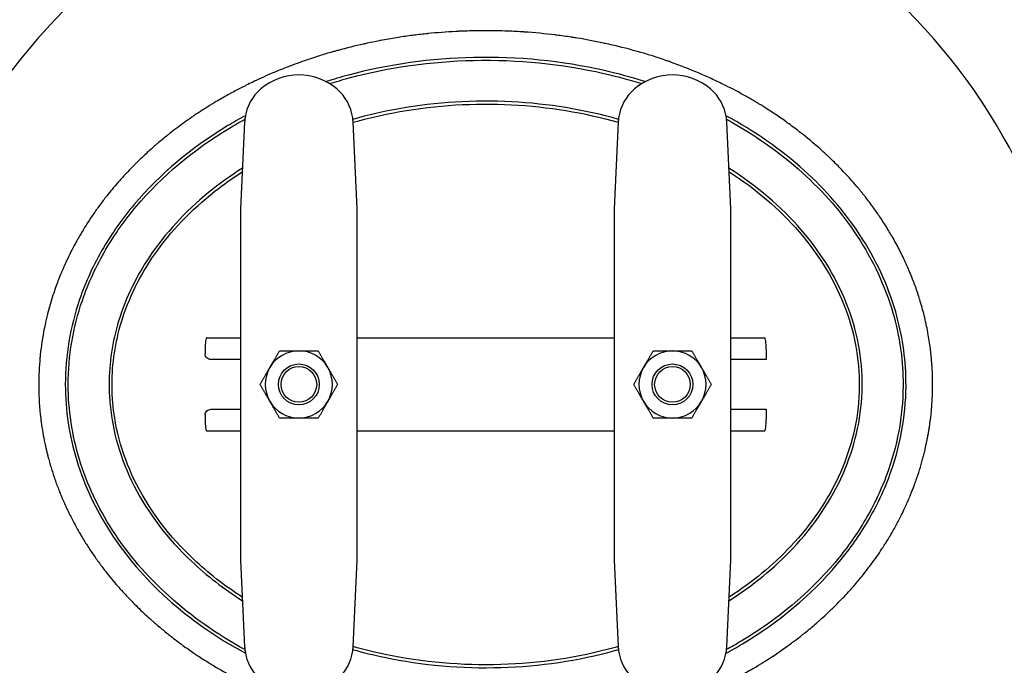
# Model space of a CAD drawing. Header units: inches. Extents: x 5 to 1128, y -85 to 748.
# Tile 5 of 256: x 140 to 161, y 168 to 182. Entities that reach past the tile are written whole.
import ezdxf

# ---------------------------------------------------------------- set-up
doc = ezdxf.new("R2010")
doc.units = ezdxf.units.IN
doc.header["$LTSCALE"] = 32
doc.header["$MEASUREMENT"] = 0
doc.layers.add('Dimension (ANSI)', color=7, linetype='Continuous', lineweight=25)
doc.layers.add('Visible (ANSI)', color=7, linetype='Continuous', lineweight=30)
doc.styles.add('Note Text (ANSI)', font='tahoma.ttf')
doc.dimstyles.new('SB Fraction-16 (ANSI)', dxfattribs={"dimscale": 32, "dimtxt": 0.125, "dimasz": 0.098425, "dimexe": 0.125, "dimexo": 0.0625, "dimgap": 0.031496, "dimtad": 0, "dimtih": 1, "dimtoh": 1, "dimdec": 4, "dimrnd": 1e-08, "dimzin": 0, "dimdsep": 46, "dimlunit": 5, "dimtxsty": 'Note Text (ANSI)', "dimcen": 0.09, "dimdle": 0.393701, "dimclrd": 256, "dimclre": 256, "dimclrt": 256, "dimadec": 0, "dimazin": 3, "dimtfac": 0.96, "dimtofl": 0, "dimtmove": 0, "dimatfit": 3, "dimfxl": 1, "dimfrac": 2, "dimtolj": 1, "dimtzin": 12, "dimlwd": -1, "dimlwe": -1, "dimarcsym": 0})

# ---------------------------------------------------------------- blocks, each defined once
blk = doc.blocks.new('*D16')
at = {"layer": 'Defpoints', "color": 0, "transparency": 16777216}
for p in [(170.807, 474.984), (79.917, 156.272), (130.87, 156.272)]:
    blk.add_point(p, dxfattribs=at)
at = {"layer": 'Dimension (ANSI)', "transparency": 16777216}
for p, q in [((168.807, 474.984), (75.917, 474.984)), ((79.917, 471.834), (79.917, 330.661)), ((79.917, 159.422), (79.917, 323.595)), ((128.87, 156.272), (75.917, 156.272))]:
    blk.add_line(p, q, dxfattribs=at)
for points in [[(79.392, 471.834), (80.442, 471.834), (79.917, 474.984)], [(79.392, 159.422), (80.442, 159.422), (79.917, 156.272)]]:
    blk.add_solid(points, dxfattribs=at)
at = {"layer": 'Dimension (ANSI)', "transparency": 16777216, "insert": (67.714, 329.653), "char_height": 4, "attachment_point": 1, "style": 'Note Text (ANSI)'}
blk.add_mtext('\\A1;318 11/16', dxfattribs=at)

msp = doc.modelspace()

# ---------------------------------------------------------------- linework, layer by layer
at = {"layer": 'Visible (ANSI)'}
for p, q in [((145.20831, 179.65884), (145.11976, 177.80758)), ((147.61976, 177.80758), (147.53122, 179.65884)), ((153.20831, 179.65884), (153.11976, 177.80758)), ((155.61976, 177.80758), (155.53122, 179.65884)), ((145.11976, 177.80758), (145.11976, 175.84721)), ((147.61976, 175.84721), (147.61976, 177.80758)), ((153.11976, 177.80758), (153.11976, 175.84721)), ((155.61976, 175.84721), (155.61976, 177.80758)), ((145.11976, 175.84721), (145.11976, 172.24513)), ((147.61976, 172.24513), (147.61976, 175.84721)), ((153.11976, 175.84721), (153.11976, 172.24513)), ((155.61976, 172.24513), (155.61976, 175.84721)), ((144.39615, 175.04617), (145.11976, 175.04617)), ((147.61976, 175.04617), (153.11976, 175.04617)), ((155.61976, 175.04617), (156.34337, 175.04617)), ((144.36421, 174.79617), (144.36421, 174.70242)), ((156.37532, 174.79617), (156.37532, 174.57742)), ((145.11976, 174.57742), (144.4882, 174.57742)), ((156.37532, 174.57742), (155.61976, 174.57742)), ((144.4882, 173.51492), (145.11976, 173.51492)), ((155.61976, 173.51492), (156.37532, 173.51492)), ((156.37532, 173.51492), (156.37532, 173.29617)), ((144.36421, 173.38992), (144.36421, 173.29617)), ((145.11976, 173.04617), (144.39615, 173.04617)), ((153.11976, 173.04617), (147.61976, 173.04617)), ((156.34337, 173.04617), (155.61976, 173.04617)), ((145.11976, 172.24513), (145.11976, 170.28475)), ((147.61976, 170.28475), (147.61976, 172.24513)), ((153.11976, 172.24513), (153.11976, 170.28475)), ((155.61976, 170.28475), (155.61976, 172.24513)), ((145.11976, 170.28475), (145.20831, 168.4335)), ((147.53122, 168.4335), (147.61976, 170.28475)), ((153.11976, 170.28475), (153.20831, 168.4335)), ((155.53122, 168.4335), (155.61976, 170.28475))]:
    msp.add_line(p, q, dxfattribs=at)
for centre, radius in [((146.36976, 174.04617), 0.43764), ((146.36976, 174.04617), 0.4375), ((146.36976, 174.04617), 0.38194), ((154.36976, 174.04617), 0.43764), ((154.36976, 174.04617), 0.4375), ((154.36976, 174.04617), 0.38194)]:
    msp.add_circle(centre, radius, dxfattribs=at)
for centre, radius, start, end in [((150.36976, 173.04617), 14.5, 101.940544, 198.821487), ((150.36976, 173.04617), 14.5, 341.178513, 78.059456), ((150.36976, 173.04617), 12.75, 103.608961, 76.391039), ((146.36976, 179.42117), 1.25, 49.428759, 130.571241), ((154.36976, 179.42117), 1.25, 49.428759, 130.571241), ((146.20716, 179.61107), 1, 130.571241, 172.034452), ((146.53236, 179.61107), 1, 7.965548, 49.428759), ((154.20716, 179.61107), 1, 130.571241, 172.034452), ((154.53236, 179.61107), 1, 7.965548, 49.428759), ((146.36976, 174.04617), 0.719, 90.036232, 150.036232), ((146.36976, 174.04617), 0.719, 30.036232, 90.036232), ((154.36976, 174.04617), 0.719, 90, 150), ((154.36976, 174.04617), 0.719, 30, 90), ((146.36976, 174.04617), 0.719, 150.036232, 210.036232), ((146.36976, 174.04617), 0.719, 330.036232, 30.036232), ((154.36976, 174.04617), 0.719, 150, 210), ((154.36976, 174.04617), 0.719, 330, 30), ((146.36976, 174.04617), 0.719, 210.036232, 270.036232), ((146.36976, 174.04617), 0.719, 270.036232, 330.036232), ((154.36976, 174.04617), 0.719, 210, 270), ((154.36976, 174.04617), 0.719, 270, 330), ((150.36976, 173.04617), 13.375, 200.472453, 339.527547), ((150.36976, 173.04617), 12.875, 201.305447, 338.694553), ((146.20716, 168.48127), 1, 187.965548, 229.428759), ((146.53236, 168.48127), 1, 310.571241, 352.034452), ((154.20716, 168.48127), 1, 187.965548, 229.428759), ((154.53236, 168.48127), 1, 310.571241, 352.034452)]:
    msp.add_arc(centre, radius, start, end, dxfattribs=at)
for centre, major_axis, start_param, end_param in [((144.39615, 174.79617), (0, 0.25), 0, 1.57079633), ((156.34337, 174.79617), (0, 0.25), 4.71238898, 6.28318531), ((144.39615, 173.29617), (0, -0.25), 4.71238898, 6.28318531), ((156.34337, 173.29617), (0, -0.25), 0, 1.57079633)]:
    msp.add_ellipse(centre, major_axis=major_axis, ratio=0.12777778, start_param=start_param, end_param=end_param, dxfattribs=at)
for points, knots in [([(150.36976, 181.61579), (150.36945, 181.61579), (150.36914, 181.61579), (150.36883, 181.61579), (150.29769, 181.61578), (150.22644, 181.61516), (150.1552, 181.61391), (150.15438, 181.61389), (150.15356, 181.61388), (150.15274, 181.61387), (150.03957, 181.61186), (149.9264, 181.60828), (149.81364, 181.60314), (149.81099, 181.60302), (149.80834, 181.6029), (149.80569, 181.60278), (149.7799, 181.60159), (149.75414, 181.60031), (149.7284, 181.59896), (149.52923, 181.5885), (149.3301, 181.57314), (149.1316, 181.55288), (149.12574, 181.55228), (149.11988, 181.55168), (149.11402, 181.55107), (149.1061, 181.55025), (149.09819, 181.54942), (149.09027, 181.54859), (148.99089, 181.5381), (148.89161, 181.52638), (148.79248, 181.51341), (148.78506, 181.51244), (148.77764, 181.51147), (148.77022, 181.51048), (148.66558, 181.4966), (148.56111, 181.48135), (148.45687, 181.4647), (148.34452, 181.44677), (148.23241, 181.42723), (148.12061, 181.40607), (148.11022, 181.4041), (148.09983, 181.40212), (148.08945, 181.40013), (148.00244, 181.38342), (147.91561, 181.36573), (147.82899, 181.34706), (147.81555, 181.34416), (147.80211, 181.34124), (147.78868, 181.33829), (147.77688, 181.33571), (147.76508, 181.3331), (147.75329, 181.33047), (147.5708, 181.28987), (147.38917, 181.24485), (147.20884, 181.19542), (147.18385, 181.18857), (147.15887, 181.18163), (147.13392, 181.17461), (147.11951, 181.17056), (147.10511, 181.16647), (147.09072, 181.16236), (146.99743, 181.13571), (146.90443, 181.10785), (146.81181, 181.07878), (146.79624, 181.07389), (146.78067, 181.06897), (146.76512, 181.06402), (146.7095, 181.04629), (146.65401, 181.02813), (146.59868, 181.00954), (146.45829, 180.96236), (146.31859, 180.91228), (146.18003, 180.85937), (146.16244, 180.85265), (146.14486, 180.84589), (146.1273, 180.83908), (146.08502, 180.82268), (146.04285, 180.80602), (146.00081, 180.78909), (145.9575, 180.77166), (145.91428, 180.75394), (145.87115, 180.73592), (145.8527, 180.72821), (145.83427, 180.72045), (145.81586, 180.71263), (145.68188, 180.65576), (145.54891, 180.59604), (145.4175, 180.53365), (145.37082, 180.51149), (145.32415, 180.4889), (145.27755, 180.4659), (145.27474, 180.46451), (145.27192, 180.46312), (145.2691, 180.46173), (145.24934, 180.45195), (145.22961, 180.44211), (145.20991, 180.43221), (145.13138, 180.39272), (145.05343, 180.35225), (144.97639, 180.31095), (144.95626, 180.30016), (144.93619, 180.28931), (144.91619, 180.27841), (144.89423, 180.26645), (144.87235, 180.25442), (144.85057, 180.24233), (144.76756, 180.19627), (144.68408, 180.14838), (144.60121, 180.09915), (144.53727, 180.06117), (144.47369, 180.0224), (144.41093, 179.98312), (144.39045, 179.9703), (144.37006, 179.95743), (144.34977, 179.94451), (144.33383, 179.93436), (144.31794, 179.92418), (144.30213, 179.91398), (144.24779, 179.87893), (144.19328, 179.84297), (144.13895, 179.80628), (144.11855, 179.79251), (144.09817, 179.77863), (144.07783, 179.76466), (143.97535, 179.69426), (143.87395, 179.62152), (143.77573, 179.54795), (143.72271, 179.50824), (143.6696, 179.46753), (143.61674, 179.42605), (143.59709, 179.41062), (143.57747, 179.39509), (143.5579, 179.37946), (143.49357, 179.32807), (143.42983, 179.27565), (143.36725, 179.22267), (143.34829, 179.20662), (143.32943, 179.19052), (143.3107, 179.17437), (143.29877, 179.16409), (143.28689, 179.1538), (143.27506, 179.14349), (143.20705, 179.08422), (143.13905, 179.02304), (143.07191, 178.96057), (143.01199, 178.90481), (142.95275, 178.84803), (142.89473, 178.7907), (142.87767, 178.77385), (142.86072, 178.75695), (142.84388, 178.74002), (142.83096, 178.72703), (142.81812, 178.71402), (142.80534, 178.701), (142.76087, 178.65566), (142.71654, 178.6094), (142.67262, 178.56242), (142.65672, 178.5454), (142.64086, 178.52829), (142.62507, 178.5111), (142.53822, 178.41651), (142.45329, 178.31933), (142.37169, 178.22106), (142.33329, 178.17482), (142.29526, 178.12792), (142.25771, 178.08043), (142.24467, 178.06395), (142.23169, 178.04739), (142.21878, 178.03077), (142.16677, 177.96386), (142.11577, 177.89588), (142.06603, 177.8271), (142.05466, 177.81139), (142.04336, 177.79563), (142.03213, 177.77984), (142.0142, 177.75463), (141.99645, 177.72933), (141.97888, 177.70395), (141.8877, 177.57221), (141.80023, 177.43644), (141.7176, 177.29777), (141.70968, 177.28448), (141.7018, 177.27116), (141.69397, 177.25782), (141.67321, 177.22244), (141.65276, 177.18687), (141.63264, 177.15116), (141.6085, 177.10829), (141.58479, 177.06513), (141.56153, 177.02166), (141.55542, 177.01025), (141.54935, 176.99882), (141.54331, 176.98737), (141.47089, 176.85018), (141.40295, 176.71006), (141.33999, 176.56756), (141.32272, 176.52845), (141.30581, 176.48916), (141.28929, 176.44969), (141.28648, 176.44297), (141.28368, 176.43625), (141.28089, 176.42953), (141.2433, 176.3389), (141.20772, 176.24734), (141.17425, 176.155), (141.1728, 176.151), (141.17135, 176.14699), (141.16991, 176.14299), (141.14754, 176.0809), (141.12613, 176.01846), (141.1057, 175.95572), (141.06296, 175.82444), (141.0244, 175.69153), (140.99023, 175.5572), (140.98963, 175.55483), (140.98903, 175.55247), (140.98843, 175.5501), (140.96934, 175.47466), (140.95166, 175.39886), (140.93542, 175.32281), (140.93088, 175.30158), (140.92646, 175.28033), (140.92215, 175.25905), (140.92092, 175.25296), (140.91969, 175.24686), (140.91847, 175.24076), (140.88133, 175.05452), (140.85277, 174.86656), (140.83301, 174.6773), (140.83225, 174.66999), (140.8315, 174.66267), (140.83076, 174.65536), (140.82942, 174.64202), (140.82812, 174.62867), (140.82686, 174.61531), (140.80909, 174.42625), (140.80014, 174.23568), (140.80014, 174.04617)], [0.715226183, 0.715226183, 0.715226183, 0.715226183, 0.715243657, 0.715243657, 0.715243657, 0.719242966, 0.719242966, 0.719242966, 0.719288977, 0.719288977, 0.719288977, 0.72564229, 0.72564229, 0.72564229, 0.725791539, 0.725791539, 0.725791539, 0.727244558, 0.727244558, 0.727244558, 0.738489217, 0.738489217, 0.738489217, 0.738821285, 0.738821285, 0.738821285, 0.739269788, 0.739269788, 0.739269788, 0.74490229, 0.74490229, 0.74490229, 0.745323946, 0.745323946, 0.745323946, 0.751270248, 0.751270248, 0.751270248, 0.757678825, 0.757678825, 0.757678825, 0.758274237, 0.758274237, 0.758274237, 0.763264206, 0.763264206, 0.763264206, 0.764038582, 0.764038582, 0.764038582, 0.764718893, 0.764718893, 0.764718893, 0.775244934, 0.775244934, 0.775244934, 0.776703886, 0.776703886, 0.776703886, 0.777545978, 0.777545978, 0.777545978, 0.783005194, 0.783005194, 0.783005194, 0.783922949, 0.783922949, 0.783922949, 0.7872062, 0.7872062, 0.7872062, 0.795538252, 0.795538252, 0.795538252, 0.796596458, 0.796596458, 0.796596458, 0.799144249, 0.799144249, 0.799144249, 0.801768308, 0.801768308, 0.801768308, 0.802890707, 0.802890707, 0.802890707, 0.811058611, 0.811058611, 0.811058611, 0.813959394, 0.813959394, 0.813959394, 0.814134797, 0.814134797, 0.814134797, 0.815365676, 0.815365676, 0.815365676, 0.820273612, 0.820273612, 0.820273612, 0.821556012, 0.821556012, 0.821556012, 0.822963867, 0.822963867, 0.822963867, 0.828327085, 0.828327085, 0.828327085, 0.832465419, 0.832465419, 0.832465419, 0.833815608, 0.833815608, 0.833815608, 0.834876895, 0.834876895, 0.834876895, 0.838523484, 0.838523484, 0.838523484, 0.839892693, 0.839892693, 0.839892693, 0.846793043, 0.846793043, 0.846793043, 0.850517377, 0.850517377, 0.850517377, 0.851902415, 0.851902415, 0.851902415, 0.856456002, 0.856456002, 0.856456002, 0.857835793, 0.857835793, 0.857835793, 0.858714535, 0.858714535, 0.858714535, 0.8637675, 0.8637675, 0.8637675, 0.868276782, 0.868276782, 0.868276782, 0.869602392, 0.869602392, 0.869602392, 0.870619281, 0.870619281, 0.870619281, 0.874159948, 0.874159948, 0.874159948, 0.875442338, 0.875442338, 0.875442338, 0.882496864, 0.882496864, 0.882496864, 0.885816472, 0.885816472, 0.885816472, 0.886968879, 0.886968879, 0.886968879, 0.891608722, 0.891608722, 0.891608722, 0.892668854, 0.892668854, 0.892668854, 0.894360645, 0.894360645, 0.894360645, 0.903141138, 0.903141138, 0.903141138, 0.903982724, 0.903982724, 0.903982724, 0.906214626, 0.906214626, 0.906214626, 0.908892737, 0.908892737, 0.908892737, 0.909595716, 0.909595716, 0.909595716, 0.918019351, 0.918019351, 0.918019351, 0.920330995, 0.920330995, 0.920330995, 0.920724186, 0.920724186, 0.920724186, 0.926023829, 0.926023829, 0.926023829, 0.926253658, 0.926253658, 0.926253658, 0.929814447, 0.929814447, 0.929814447, 0.937264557, 0.937264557, 0.937264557, 0.937395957, 0.937395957, 0.937395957, 0.941578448, 0.941578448, 0.941578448, 0.942745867, 0.942745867, 0.942745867, 0.943080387, 0.943080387, 0.943080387, 0.953294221, 0.953294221, 0.953294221, 0.95368867, 0.95368867, 0.95368867, 0.95440811, 0.95440811, 0.95440811, 0.964589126, 0.964589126, 0.964589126, 0.964589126]), ([(141.11676, 172.10297), (141.11862, 172.09739), (141.12048, 172.09181), (141.12235, 172.08623), (141.13419, 172.05087), (141.14635, 172.01559), (141.15882, 171.98039), (141.1869, 171.90116), (141.21658, 171.82237), (141.24781, 171.7441), (141.26212, 171.70825), (141.27675, 171.67252), (141.2917, 171.6369), (141.30031, 171.6164), (141.30902, 171.59593), (141.31784, 171.57551), (141.3334, 171.53946), (141.3493, 171.50353), (141.36551, 171.46775), (141.38189, 171.43161), (141.39859, 171.39561), (141.41561, 171.35977), (141.43406, 171.32092), (141.45288, 171.28226), (141.47207, 171.24378), (141.49018, 171.20746), (141.50862, 171.17131), (141.52738, 171.13534), (141.53687, 171.11712), (141.54645, 171.09895), (141.55611, 171.08082), (141.57554, 171.04438), (141.59529, 171.00813), (141.61534, 170.97208), (141.63863, 170.93023), (141.66234, 170.88866), (141.68645, 170.84738), (141.70332, 170.81849), (141.72038, 170.78975), (141.73764, 170.76116), (141.75961, 170.72475), (141.78188, 170.68859), (141.80443, 170.65271), (141.81455, 170.63662), (141.82472, 170.62058), (141.83494, 170.60459), (141.85799, 170.56857), (141.88131, 170.53284), (141.90488, 170.49741), (141.92646, 170.46498), (141.94826, 170.4328), (141.97025, 170.40088), (141.99392, 170.36654), (142.0179, 170.33237), (142.0422, 170.29838), (142.06679, 170.26398), (142.09171, 170.22975), (142.11693, 170.19573), (142.12854, 170.18006), (142.14022, 170.16444), (142.15197, 170.14886), (142.17736, 170.11517), (142.20305, 170.08168), (142.22904, 170.0484), (142.31413, 169.9394), (142.40237, 169.83263), (142.49336, 169.72836), (142.51114, 169.70798), (142.52903, 169.6877), (142.54702, 169.66751), (142.55689, 169.65645), (142.56678, 169.64541), (142.57671, 169.6344), (142.62852, 169.57692), (142.68116, 169.52026), (142.73454, 169.46444), (142.76313, 169.43454), (142.79194, 169.40488), (142.82094, 169.37548), (142.90514, 169.29012), (142.99105, 169.20685), (143.07833, 169.1258), (143.12254, 169.08475), (143.1671, 169.04427), (143.21198, 169.00438), (143.21717, 168.99976), (143.22238, 168.99514), (143.22759, 168.99053), (143.23672, 168.98246), (143.24586, 168.9744), (143.25503, 168.96636), (143.28417, 168.9408), (143.31352, 168.91542), (143.34307, 168.89022), (143.40557, 168.83689), (143.46898, 168.78437), (143.53316, 168.73272), (143.56235, 168.70922), (143.59171, 168.68591), (143.62122, 168.66278), (143.70892, 168.59404), (143.79797, 168.52693), (143.88821, 168.4615), (143.96538, 168.40555), (144.04341, 168.35084), (144.1222, 168.29739), (144.15111, 168.27778), (144.18012, 168.25834), (144.20922, 168.23908), (144.28289, 168.19031), (144.35717, 168.14264), (144.43197, 168.09609), (144.4603, 168.07846), (144.4887, 168.06099), (144.51717, 168.04369), (144.58547, 168.00217), (144.65417, 167.96158), (144.72319, 167.92193), (144.77165, 167.89409), (144.8204, 167.86663), (144.86943, 167.83957), (144.9388, 167.80129), (145.00871, 167.76378), (145.07913, 167.72708), (145.10514, 167.71353), (145.13121, 167.70008), (145.15735, 167.68675), (145.24269, 167.64322), (145.32873, 167.60086), (145.41539, 167.55969), (145.44027, 167.54787), (145.4652, 167.53615), (145.49018, 167.52452), (145.61286, 167.46744), (145.73671, 167.41275), (145.86145, 167.36048), (145.87682, 167.35404), (145.8922, 167.34764), (145.90759, 167.34127), (145.96512, 167.31749), (146.02283, 167.29422), (146.0807, 167.27146), (146.10313, 167.26264), (146.12559, 167.2539), (146.14807, 167.24523), (146.23429, 167.21199), (146.32083, 167.1799), (146.40761, 167.14896), (146.42472, 167.14286), (146.44184, 167.1368), (146.45896, 167.13079), (146.46276, 167.12946), (146.46657, 167.12812), (146.47037, 167.12679), (146.67002, 167.05697), (146.8722, 166.99271), (147.0763, 166.93411), (147.09384, 166.92907), (147.11138, 166.92408), (147.12894, 166.91913), (147.1571, 166.91119), (147.18529, 166.90336), (147.21351, 166.89564), (147.28123, 166.87711), (147.34913, 166.8592), (147.4172, 166.84191), (147.43306, 166.83788), (147.44892, 166.83389), (147.46479, 166.82993), (147.67857, 166.7766), (147.89388, 166.72939), (148.10988, 166.68831), (148.12223, 166.68596), (148.13458, 166.68363), (148.14694, 166.68132), (148.21766, 166.6681), (148.28844, 166.65554), (148.35927, 166.64363), (148.39307, 166.63795), (148.4269, 166.63241), (148.46077, 166.62701), (148.4713, 166.62533), (148.48184, 166.62367), (148.49238, 166.62202), (148.71684, 166.58688), (148.94269, 166.55809), (149.16938, 166.53567), (149.17588, 166.53502), (149.18239, 166.53439), (149.18889, 166.53375), (149.30117, 166.52283), (149.41364, 166.51347), (149.5262, 166.50568), (149.5307, 166.50537), (149.53519, 166.50506), (149.53969, 166.50476), (149.76909, 166.48914), (149.99886, 166.48002), (150.22817, 166.47737), (150.22891, 166.47736), (150.22964, 166.47735), (150.23037, 166.47734), (150.25694, 166.47704), (150.2835, 166.47682), (150.31005, 166.47669), (150.39644, 166.47627), (150.48286, 166.47677), (150.56931, 166.47818), (150.57035, 166.47819), (150.57138, 166.47821), (150.57242, 166.47823), (150.79645, 166.48194), (151.0207, 166.49181), (151.24457, 166.50789), (151.24964, 166.50825), (151.25471, 166.50862), (151.25978, 166.50899), (151.36692, 166.51682), (151.47398, 166.52606), (151.58088, 166.53673), (151.58796, 166.53744), (151.59503, 166.53815), (151.60211, 166.53887), (151.81783, 166.56078), (152.03292, 166.58849), (152.24689, 166.62198), (152.24807, 166.62216), (152.24924, 166.62235), (152.25041, 166.62253), (152.26095, 166.62418), (152.27148, 166.62585), (152.28202, 166.62753), (152.38235, 166.64354), (152.48251, 166.66084), (152.58243, 166.67943), (152.59456, 166.68168), (152.60669, 166.68396), (152.61881, 166.68625), (152.82581, 166.72542), (153.03181, 166.77014), (153.23642, 166.82044), (153.25231, 166.82435), (153.26819, 166.82829), (153.28407, 166.83226), (153.36455, 166.85241), (153.44482, 166.87343), (153.52484, 166.89532), (153.53612, 166.8984), (153.54738, 166.9015), (153.55865, 166.90462), (153.57636, 166.90952), (153.59406, 166.91447), (153.61175, 166.91946), (153.78318, 166.96781), (153.95345, 167.02018), (154.12231, 167.07659), (154.14875, 167.08542), (154.17515, 167.09435), (154.20152, 167.10339), (154.22205, 167.11042), (154.24255, 167.11751), (154.26304, 167.12466), (154.34931, 167.15477), (154.43524, 167.18598), (154.52078, 167.21827), (154.54242, 167.22644), (154.56404, 167.23468), (154.58563, 167.24299), (154.66811, 167.27473), (154.75023, 167.30749), (154.83193, 167.34127), (154.84803, 167.34793), (154.86411, 167.35462), (154.88017, 167.36136), (154.96824, 167.39828), (155.05581, 167.43639), (155.14284, 167.4757), (155.1668, 167.48652), (155.19072, 167.49743), (155.2146, 167.50844), (155.29173, 167.54398), (155.36842, 167.58046), (155.44461, 167.61789), (155.46985, 167.63028), (155.49503, 167.64278), (155.52015, 167.65538), (155.63807, 167.71452), (155.75477, 167.77592), (155.8701, 167.83957), (155.87416, 167.84182), (155.87822, 167.84406), (155.88228, 167.84631), (155.93066, 167.8731), (155.97886, 167.90033), (156.02685, 167.92798), (156.05508, 167.94424), (156.08323, 167.96064), (156.11131, 167.9772), (156.17669, 168.01575), (156.24168, 168.05511), (156.30623, 168.09527), (156.33628, 168.11396), (156.36623, 168.13282), (156.39609, 168.15186), (156.54831, 168.24894), (156.69794, 168.35052), (156.8444, 168.4565), (156.84533, 168.45716), (156.84625, 168.45783), (156.84717, 168.4585), (156.87891, 168.48148), (156.9105, 168.50467), (156.94194, 168.52807), (156.99794, 168.56975), (157.05346, 168.61208), (157.10845, 168.65506), (157.13987, 168.67962), (157.17111, 168.70438), (157.20218, 168.72936), (157.2878, 168.79817), (157.37209, 168.86859), (157.45485, 168.94048), (157.47394, 168.95707), (157.49297, 168.97375), (157.51194, 168.99053), (157.55088, 169.02499), (157.58957, 169.05985), (157.62798, 169.09513), (157.64013, 169.10629), (157.65226, 169.11749), (157.66435, 169.12874), (157.68074, 169.14397), (157.69708, 169.15928), (157.71336, 169.17466), (157.76915, 169.22737), (157.8243, 169.28095), (157.87874, 169.33536), (157.90662, 169.36324), (157.93432, 169.39133), (157.96182, 169.41964), (158.04039, 169.50053), (158.11735, 169.58319), (158.1925, 169.66752), (158.24312, 169.72431), (158.29292, 169.78186), (158.34183, 169.84013), (158.36882, 169.87228), (158.39554, 169.90464), (158.42199, 169.93722), (158.46738, 169.99315), (158.51196, 170.04971), (158.55568, 170.10687), (158.58162, 170.14078), (158.60726, 170.17491), (158.63259, 170.20924), (158.66991, 170.25982), (158.70655, 170.31084), (158.74248, 170.36227), (158.78019, 170.41625), (158.81729, 170.4709), (158.85371, 170.52621), (158.87693, 170.56148), (158.89988, 170.59702), (158.92255, 170.63282), (158.93046, 170.64532), (158.93834, 170.65786), (158.94619, 170.67042), (158.96841, 170.70602), (158.99036, 170.74187), (159.012, 170.77797), (159.0259, 170.80114), (159.03967, 170.82441), (159.05332, 170.84778), (159.07599, 170.88661), (159.09832, 170.92572), (159.12029, 170.9651), (159.14039, 171.00112), (159.1602, 171.03738), (159.17969, 171.07385), (159.18712, 171.08775), (159.1945, 171.10167), (159.20183, 171.11562), (159.22081, 171.15174), (159.23947, 171.18802), (159.25779, 171.22447), (159.28034, 171.26933), (159.30238, 171.31443), (159.32392, 171.35977), (159.33376, 171.38049), (159.34349, 171.40127), (159.35311, 171.42209), (159.36979, 171.45816), (159.38614, 171.49437), (159.40215, 171.53072), (159.40906, 171.5464), (159.41591, 171.56211), (159.4227, 171.57785), (159.43822, 171.61384), (159.45342, 171.64996), (159.46828, 171.6862), (159.49658, 171.75519), (159.52368, 171.82461), (159.54954, 171.8944), (159.56273, 171.93001), (159.5756, 171.96571), (159.58815, 172.0015), (159.59441, 172.01938), (159.6006, 172.03727), (159.6067, 172.05519), (159.61002, 172.06494), (159.61332, 172.0747), (159.61659, 172.08447), (159.62513, 172.10995), (159.63352, 172.13551), (159.64176, 172.16116), (159.66632, 172.23764), (159.68952, 172.31484), (159.71128, 172.3927), (159.72084, 172.42692), (159.73013, 172.46126), (159.73913, 172.49573), (159.74261, 172.50903), (159.74604, 172.52235), (159.74943, 172.53569), (159.75231, 172.54701), (159.75515, 172.55833), (159.75797, 172.56967), (159.76629, 172.60321), (159.77435, 172.63686), (159.78214, 172.67061), (159.80186, 172.7561), (159.81982, 172.84226), (159.83597, 172.92897), (159.84182, 172.96037), (159.84743, 172.99184), (159.85279, 173.02338), (159.85776, 173.05257), (159.86252, 173.08181), (159.86707, 173.11111), (159.87171, 173.14102), (159.87614, 173.171), (159.88035, 173.20103), (159.89331, 173.29351), (159.90419, 173.38658), (159.91291, 173.47965), (159.91536, 173.50581), (159.91763, 173.53198), (159.91974, 173.55815), (159.92261, 173.59378), (159.92517, 173.6294), (159.92741, 173.66503), (159.92893, 173.68914), (159.9303, 173.71325), (159.93152, 173.73736), (159.93612, 173.8276), (159.93869, 173.91778), (159.93926, 174.00778), (159.93932, 174.01741), (159.93936, 174.02704), (159.93938, 174.03668), (159.93941, 174.05656), (159.93934, 174.07645), (159.93918, 174.09636), (159.93883, 174.13841), (159.93804, 174.18051), (159.93682, 174.22264), (159.9363, 174.24038), (159.93571, 174.25812), (159.93504, 174.27587), (159.93102, 174.38182), (159.92423, 174.48793), (159.91462, 174.59402), (159.91341, 174.60742), (159.91216, 174.62081), (159.91085, 174.63421), (159.90614, 174.68273), (159.90084, 174.73123), (159.89495, 174.77971), (159.89361, 174.79073), (159.89224, 174.80175), (159.89084, 174.81276), (159.87653, 174.92549), (159.85908, 175.03771), (159.8386, 175.14918), (159.83745, 175.15543), (159.83629, 175.16168), (159.83512, 175.16792), (159.82485, 175.22283), (159.81385, 175.27757), (159.80212, 175.33209), (159.80124, 175.33615), (159.80037, 175.34021), (159.79948, 175.34427), (159.774, 175.46159), (159.74516, 175.57792), (159.71312, 175.69302), (159.71304, 175.6933), (159.71297, 175.69358), (159.71289, 175.69387), (159.69674, 175.75186), (159.67977, 175.80957), (159.66204, 175.86687), (159.66165, 175.8681), (159.66127, 175.86933), (159.66089, 175.87057), (159.65508, 175.88931), (159.64918, 175.90801), (159.64321, 175.92666), (159.61291, 176.02123), (159.58034, 176.11529), (159.54554, 176.20869), (159.54402, 176.21278), (159.54249, 176.21687), (159.54096, 176.22096), (159.52134, 176.27329), (159.50103, 176.32541), (159.48004, 176.37729), (159.47772, 176.38302), (159.4754, 176.38874), (159.47306, 176.39445), (159.43, 176.50001), (159.38413, 176.60455), (159.33558, 176.70787), (159.3313, 176.71699), (159.32699, 176.7261), (159.32266, 176.7352), (159.30124, 176.78027), (159.2793, 176.82511), (159.25687, 176.86969), (159.25145, 176.88046), (159.246, 176.89122), (159.24053, 176.90197), (159.19125, 176.99862), (159.13972, 177.09392), (159.08627, 177.18751), (159.07855, 177.20102), (159.07079, 177.2145), (159.06299, 177.22794), (159.0405, 177.2667), (159.01767, 177.30518), (158.99453, 177.34335), (158.98581, 177.35774), (158.97704, 177.37208), (158.96823, 177.38638), (158.91614, 177.47092), (158.8625, 177.55397), (158.80748, 177.63545), (158.80453, 177.63982), (158.80157, 177.64419), (158.79861, 177.64856), (158.78838, 177.66363), (158.77809, 177.67868), (158.76773, 177.69369), (158.74368, 177.72857), (158.7193, 177.76327), (158.69459, 177.79779), (158.6836, 177.81314), (158.67255, 177.82846), (158.66143, 177.84373), (158.60105, 177.92672), (158.53881, 178.0086), (158.47486, 178.08922), (158.46206, 178.10536), (158.44918, 178.12145), (158.43624, 178.1375), (158.41085, 178.16897), (158.38521, 178.20024), (158.35932, 178.2313), (158.34552, 178.24786), (158.33165, 178.26436), (158.31771, 178.2808), (158.21244, 178.40496), (158.10327, 178.52568), (157.99101, 178.64248), (157.97437, 178.65979), (157.95766, 178.67702), (157.94088, 178.69416), (157.87105, 178.76552), (157.8001, 178.83536), (157.72823, 178.9036), (157.71032, 178.92061), (157.69235, 178.93751), (157.67432, 178.95432), (157.67209, 178.95641), (157.66985, 178.95849), (157.66761, 178.96057), (157.63908, 178.98712), (157.61041, 179.01342), (157.58163, 179.03946), (157.44688, 179.16137), (157.30738, 179.27956), (157.16426, 179.39329), (157.14502, 179.40858), (157.12572, 179.42379), (157.10636, 179.43891), (157.02673, 179.5011), (156.94602, 179.56194), (156.86436, 179.62137), (156.84433, 179.63594), (156.82425, 179.65043), (156.80411, 179.66483), (156.62593, 179.79228), (156.44343, 179.91304), (156.25819, 180.02676), (156.2376, 180.03941), (156.21697, 180.05196), (156.1963, 180.06443), (156.177, 180.07609), (156.15767, 180.08766), (156.13831, 180.09916), (156.10559, 180.11859), (156.0728, 180.13781), (156.03994, 180.15681), (156.01161, 180.17319), (155.98318, 180.18944), (155.95466, 180.20555), (155.93468, 180.21683), (155.91466, 180.22805), (155.89459, 180.2392), (155.75298, 180.31789), (155.60907, 180.39328), (155.46333, 180.46523), (155.41722, 180.488), (155.37092, 180.51042), (155.32446, 180.5325), (155.30551, 180.5415), (155.28653, 180.55045), (155.26753, 180.55933), (155.17849, 180.60097), (155.08886, 180.64134), (154.99875, 180.68042), (154.98031, 180.68841), (154.96185, 180.69635), (154.94337, 180.70424), (154.74037, 180.7909), (154.53508, 180.87101), (154.32856, 180.94457), (154.31181, 180.95054), (154.29506, 180.95646), (154.27829, 180.96234), (154.26657, 180.96645), (154.25485, 180.97054), (154.24313, 180.97461), (154.15754, 181.00431), (154.07149, 181.03298), (153.98504, 181.06062), (153.96959, 181.06556), (153.95412, 181.07047), (153.93864, 181.07534), (153.7225, 181.14342), (153.50387, 181.20506), (153.28359, 181.2602), (153.27073, 181.26341), (153.25787, 181.26661), (153.245, 181.26979), (153.13922, 181.29588), (153.03307, 181.32047), (152.92664, 181.34357), (152.91515, 181.34607), (152.90366, 181.34854), (152.89216, 181.351), (152.70438, 181.39117), (152.51578, 181.42668), (152.32688, 181.45756), (152.29329, 181.46305), (152.25966, 181.4684), (152.22602, 181.47361), (152.21746, 181.47493), (152.20891, 181.47625), (152.20035, 181.47755), (152.095, 181.49361), (151.9894, 181.50828), (151.88361, 181.52154), (151.87657, 181.52242), (151.86954, 181.52329), (151.8625, 181.52416), (151.64037, 181.55161), (151.41739, 181.57288), (151.1938, 181.58799), (151.18977, 181.58826), (151.18573, 181.58853), (151.1817, 181.5888), (151.07032, 181.59622), (150.9588, 181.60211), (150.84721, 181.60647), (150.84466, 181.60657), (150.84212, 181.60667), (150.83957, 181.60677), (150.68305, 181.61278), (150.52639, 181.61579), (150.36976, 181.61579)], [0, 0, 0, 0, 0.000323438, 0.000323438, 0.000323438, 0.002373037, 0.002373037, 0.002373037, 0.00698631, 0.00698631, 0.00698631, 0.009099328, 0.009099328, 0.009099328, 0.010315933, 0.010315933, 0.010315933, 0.012463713, 0.012463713, 0.012463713, 0.01463303, 0.01463303, 0.01463303, 0.016984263, 0.016984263, 0.016984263, 0.019204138, 0.019204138, 0.019204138, 0.020328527, 0.020328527, 0.020328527, 0.02258966, 0.02258966, 0.02258966, 0.025214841, 0.025214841, 0.025214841, 0.027051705, 0.027051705, 0.027051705, 0.029390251, 0.029390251, 0.029390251, 0.0304395, 0.0304395, 0.0304395, 0.032804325, 0.032804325, 0.032804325, 0.034968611, 0.034968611, 0.034968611, 0.037296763, 0.037296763, 0.037296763, 0.039653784, 0.039653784, 0.039653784, 0.040739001, 0.040739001, 0.040739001, 0.043085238, 0.043085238, 0.043085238, 0.050768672, 0.050768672, 0.050768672, 0.052270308, 0.052270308, 0.052270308, 0.053093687, 0.053093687, 0.053093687, 0.057392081, 0.057392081, 0.057392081, 0.059694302, 0.059694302, 0.059694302, 0.066377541, 0.066377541, 0.066377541, 0.069762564, 0.069762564, 0.069762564, 0.070154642, 0.070154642, 0.070154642, 0.07084136, 0.07084136, 0.07084136, 0.073024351, 0.073024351, 0.073024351, 0.077643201, 0.077643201, 0.077643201, 0.079744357, 0.079744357, 0.079744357, 0.085988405, 0.085988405, 0.085988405, 0.091328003, 0.091328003, 0.091328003, 0.093287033, 0.093287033, 0.093287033, 0.098245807, 0.098245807, 0.098245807, 0.100123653, 0.100123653, 0.100123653, 0.104628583, 0.104628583, 0.104628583, 0.107791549, 0.107791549, 0.107791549, 0.112266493, 0.112266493, 0.112266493, 0.113919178, 0.113919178, 0.113919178, 0.11931449, 0.11931449, 0.11931449, 0.120863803, 0.120863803, 0.120863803, 0.128472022, 0.128472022, 0.128472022, 0.129409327, 0.129409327, 0.129409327, 0.132911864, 0.132911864, 0.132911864, 0.134269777, 0.134269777, 0.134269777, 0.139477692, 0.139477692, 0.139477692, 0.140504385, 0.140504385, 0.140504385, 0.14073237, 0.14073237, 0.14073237, 0.152695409, 0.152695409, 0.152695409, 0.153723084, 0.153723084, 0.153723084, 0.15537067, 0.15537067, 0.15537067, 0.159324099, 0.159324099, 0.159324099, 0.160244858, 0.160244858, 0.160244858, 0.172647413, 0.172647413, 0.172647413, 0.173356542, 0.173356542, 0.173356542, 0.177415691, 0.177415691, 0.177415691, 0.179352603, 0.179352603, 0.179352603, 0.179955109, 0.179955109, 0.179955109, 0.192784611, 0.192784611, 0.192784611, 0.193152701, 0.193152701, 0.193152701, 0.199505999, 0.199505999, 0.199505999, 0.199759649, 0.199759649, 0.199759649, 0.212706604, 0.212706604, 0.212706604, 0.212748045, 0.212748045, 0.212748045, 0.214247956, 0.214247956, 0.214247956, 0.219127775, 0.219127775, 0.219127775, 0.219186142, 0.219186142, 0.219186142, 0.231831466, 0.231831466, 0.231831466, 0.232117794, 0.232117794, 0.232117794, 0.238169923, 0.238169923, 0.238169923, 0.238570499, 0.238570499, 0.238570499, 0.250785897, 0.250785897, 0.250785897, 0.250852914, 0.250852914, 0.250852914, 0.251454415, 0.251454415, 0.251454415, 0.257184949, 0.257184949, 0.257184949, 0.257880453, 0.257880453, 0.257880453, 0.269757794, 0.269757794, 0.269757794, 0.270680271, 0.270680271, 0.270680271, 0.275357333, 0.275357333, 0.275357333, 0.276016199, 0.276016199, 0.276016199, 0.277052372, 0.277052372, 0.277052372, 0.28709448, 0.28709448, 0.28709448, 0.288666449, 0.288666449, 0.288666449, 0.28988972, 0.28988972, 0.28988972, 0.295041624, 0.295041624, 0.295041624, 0.296344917, 0.296344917, 0.296344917, 0.301323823, 0.301323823, 0.301323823, 0.302304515, 0.302304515, 0.302304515, 0.307681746, 0.307681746, 0.307681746, 0.309162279, 0.309162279, 0.309162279, 0.31394509, 0.31394509, 0.31394509, 0.315529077, 0.315529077, 0.315529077, 0.322963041, 0.322963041, 0.322963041, 0.32322504, 0.32322504, 0.32322504, 0.326346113, 0.326346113, 0.326346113, 0.328181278, 0.328181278, 0.328181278, 0.332454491, 0.332454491, 0.332454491, 0.33444359, 0.33444359, 0.33444359, 0.344586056, 0.344586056, 0.344586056, 0.344649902, 0.344649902, 0.344649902, 0.346848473, 0.346848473, 0.346848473, 0.35076503, 0.35076503, 0.35076503, 0.353002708, 0.353002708, 0.353002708, 0.359168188, 0.359168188, 0.359168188, 0.360590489, 0.360590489, 0.360590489, 0.363510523, 0.363510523, 0.363510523, 0.36443453, 0.36443453, 0.36443453, 0.365686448, 0.365686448, 0.365686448, 0.369976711, 0.369976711, 0.369976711, 0.372174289, 0.372174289, 0.372174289, 0.378453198, 0.378453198, 0.378453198, 0.382681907, 0.382681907, 0.382681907, 0.385014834, 0.385014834, 0.385014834, 0.389019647, 0.389019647, 0.389019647, 0.391396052, 0.391396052, 0.391396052, 0.394897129, 0.394897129, 0.394897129, 0.398571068, 0.398571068, 0.398571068, 0.400913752, 0.400913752, 0.400913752, 0.401731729, 0.401731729, 0.401731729, 0.404049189, 0.404049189, 0.404049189, 0.405536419, 0.405536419, 0.405536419, 0.408007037, 0.408007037, 0.408007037, 0.410267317, 0.410267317, 0.410267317, 0.411128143, 0.411128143, 0.411128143, 0.413356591, 0.413356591, 0.413356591, 0.41609891, 0.41609891, 0.41609891, 0.417352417, 0.417352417, 0.417352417, 0.419524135, 0.419524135, 0.419524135, 0.420461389, 0.420461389, 0.420461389, 0.422605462, 0.422605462, 0.422605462, 0.42668726, 0.42668726, 0.42668726, 0.428769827, 0.428769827, 0.428769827, 0.429809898, 0.429809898, 0.429809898, 0.430375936, 0.430375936, 0.430375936, 0.431853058, 0.431853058, 0.431853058, 0.436258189, 0.436258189, 0.436258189, 0.438194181, 0.438194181, 0.438194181, 0.438941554, 0.438941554, 0.438941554, 0.439575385, 0.439575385, 0.439575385, 0.441450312, 0.441450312, 0.441450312, 0.446199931, 0.446199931, 0.446199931, 0.447919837, 0.447919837, 0.447919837, 0.449511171, 0.449511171, 0.449511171, 0.451136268, 0.451136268, 0.451136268, 0.456141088, 0.456141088, 0.456141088, 0.457548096, 0.457548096, 0.457548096, 0.45946356, 0.45946356, 0.45946356, 0.460760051, 0.460760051, 0.460760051, 0.465613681, 0.465613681, 0.465613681, 0.466132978, 0.466132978, 0.466132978, 0.467204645, 0.467204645, 0.467204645, 0.469469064, 0.469469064, 0.469469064, 0.470422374, 0.470422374, 0.470422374, 0.476113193, 0.476113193, 0.476113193, 0.476831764, 0.476831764, 0.476831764, 0.479434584, 0.479434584, 0.479434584, 0.480026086, 0.480026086, 0.480026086, 0.486081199, 0.486081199, 0.486081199, 0.48642054, 0.48642054, 0.48642054, 0.489405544, 0.489405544, 0.489405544, 0.489627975, 0.489627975, 0.489627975, 0.496054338, 0.496054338, 0.496054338, 0.496070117, 0.496070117, 0.496070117, 0.49930854, 0.49930854, 0.49930854, 0.499378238, 0.499378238, 0.499378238, 0.500438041, 0.500438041, 0.500438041, 0.505811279, 0.505811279, 0.505811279, 0.506046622, 0.506046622, 0.506046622, 0.509059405, 0.509059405, 0.509059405, 0.509391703, 0.509391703, 0.509391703, 0.515527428, 0.515527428, 0.515527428, 0.516069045, 0.516069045, 0.516069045, 0.518751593, 0.518751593, 0.518751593, 0.519399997, 0.519399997, 0.519399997, 0.525232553, 0.525232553, 0.525232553, 0.526074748, 0.526074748, 0.526074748, 0.528502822, 0.528502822, 0.528502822, 0.529417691, 0.529417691, 0.529417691, 0.534826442, 0.534826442, 0.534826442, 0.535116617, 0.535116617, 0.535116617, 0.536118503, 0.536118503, 0.536118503, 0.538446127, 0.538446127, 0.538446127, 0.539481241, 0.539481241, 0.539481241, 0.54510373, 0.54510373, 0.54510373, 0.546229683, 0.546229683, 0.546229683, 0.548438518, 0.548438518, 0.548438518, 0.549615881, 0.549615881, 0.549615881, 0.558508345, 0.558508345, 0.558508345, 0.559826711, 0.559826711, 0.559826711, 0.565314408, 0.565314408, 0.565314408, 0.566682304, 0.566682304, 0.566682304, 0.566851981, 0.566851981, 0.566851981, 0.569015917, 0.569015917, 0.569015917, 0.57914571, 0.57914571, 0.57914571, 0.580507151, 0.580507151, 0.580507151, 0.586104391, 0.586104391, 0.586104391, 0.587476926, 0.587476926, 0.587476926, 0.599622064, 0.599622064, 0.599622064, 0.600972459, 0.600972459, 0.600972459, 0.602234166, 0.602234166, 0.602234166, 0.604366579, 0.604366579, 0.604366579, 0.60620528, 0.60620528, 0.60620528, 0.607492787, 0.607492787, 0.607492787, 0.616577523, 0.616577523, 0.616577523, 0.619451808, 0.619451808, 0.619451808, 0.620623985, 0.620623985, 0.620623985, 0.626115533, 0.626115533, 0.626115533, 0.627239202, 0.627239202, 0.627239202, 0.639583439, 0.639583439, 0.639583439, 0.640584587, 0.640584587, 0.640584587, 0.641284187, 0.641284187, 0.641284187, 0.646391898, 0.646391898, 0.646391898, 0.647304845, 0.647304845, 0.647304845, 0.660053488, 0.660053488, 0.660053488, 0.660797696, 0.660797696, 0.660797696, 0.66691473, 0.66691473, 0.66691473, 0.667575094, 0.667575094, 0.667575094, 0.678362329, 0.678362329, 0.678362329, 0.680280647, 0.680280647, 0.680280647, 0.680768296, 0.680768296, 0.680768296, 0.686771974, 0.686771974, 0.686771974, 0.687171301, 0.687171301, 0.687171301, 0.699773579, 0.699773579, 0.699773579, 0.700000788, 0.700000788, 0.700000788, 0.706278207, 0.706278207, 0.706278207, 0.706421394, 0.706421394, 0.706421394, 0.715226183, 0.715226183, 0.715226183, 0.715226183]), ([(153.78563, 180.52624), (153.49928, 180.61701), (153.20726, 180.69623), (152.00291, 180.9699), (151.05516, 181.06422), (149.20133, 181.02314), (148.29515, 180.89589), (147.27082, 180.6227), (147.11149, 180.57624), (146.95388, 180.52626)], [-1.970585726, -1.970585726, -1.970585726, -1.970585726, -1.864979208, -1.864979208, -1.541258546, -1.541258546, -1.229134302, -1.229134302, -1.17100694, -1.17100694, -1.17100694, -1.17100694]), ([(147.02775, 180.48395), (147.16648, 180.52711), (147.30653, 180.56754), (148.3063, 180.83418), (149.20759, 180.96077), (151.05149, 181.00163), (151.99418, 180.90779), (153.1728, 180.63997), (153.44472, 180.56698), (153.71176, 180.48392)], [1.17779737, 1.17779737, 1.17779737, 1.17779737, 1.229134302, 1.229134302, 1.541258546, 1.541258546, 1.864979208, 1.864979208, 1.963795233, 1.963795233, 1.963795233, 1.963795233]), ([(153.21305, 179.7194), (152.48125, 179.92659), (151.70934, 180.05328), (150.12223, 180.13626), (149.30668, 180.08648), (148.1822, 179.88719), (147.85046, 179.81106), (147.52653, 179.7193)], [1.209719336, 1.209719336, 1.209719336, 1.209719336, 1.501193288, 1.501193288, 1.802843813, 1.802843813, 1.931873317, 1.931873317, 1.931873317, 1.931873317]), ([(147.53142, 179.65572), (147.85715, 179.74844), (148.19093, 179.82526), (149.31284, 180.0241), (150.12368, 180.0736), (151.70584, 179.99087), (152.4774, 179.86374), (153.20816, 179.65582)], [-1.933496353, -1.933496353, -1.933496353, -1.933496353, -1.802843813, -1.802843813, -1.501193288, -1.501193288, -1.208096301, -1.208096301, -1.208096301, -1.208096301]), ([(145.22476, 179.79771), (145.09765, 179.72919), (144.97268, 179.65802), (144.07597, 179.11878), (143.39383, 178.54979), (142.5965, 177.60445), (142.37556, 177.29379), (141.97716, 176.61497), (141.80573, 176.24408), (141.47381, 175.27449), (141.36976, 174.66052), (141.36976, 174.04617)], [-0.947401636, -0.947401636, -0.947401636, -0.947401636, -0.894959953, -0.894959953, -0.564026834, -0.564026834, -0.414642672, -0.414642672, -0.251325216, -0.251325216, 0, 0, 0, 0]), ([(141.43226, 174.04617), (141.43226, 174.65353), (141.5351, 175.26055), (141.86346, 176.21974), (142.0331, 176.58681), (142.4276, 177.25898), (142.64646, 177.56675), (143.43676, 178.50375), (144.11352, 179.06844), (144.99075, 179.59595), (145.1011, 179.65918), (145.21317, 179.72032)], [0, 0, 0, 0, 0.251325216, 0.251325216, 0.414642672, 0.414642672, 0.564026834, 0.564026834, 0.894959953, 0.894959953, 0.941678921, 0.941678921, 0.941678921, 0.941678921]), ([(155.51477, 168.29462), (155.63544, 168.35968), (155.75418, 168.42711), (156.65411, 168.96535), (157.34396, 169.53955), (158.13169, 170.47485), (158.34109, 170.76675), (158.73891, 171.43016), (158.91659, 171.80657), (159.27108, 172.82066), (159.37941, 173.47726), (159.3613, 174.62647), (159.28659, 175.11911), (158.98009, 176.17799), (158.71812, 176.73688), (158.04922, 177.75155), (157.64957, 178.21103), (156.695, 179.07216), (156.12993, 179.46593), (155.51478, 179.79774)], [-4.08899423, -4.08899423, -4.08899423, -4.08899423, -4.0392092, -4.0392092, -3.70497192, -3.70497192, -3.56422671, -3.56422671, -3.3979922, -3.3979922, -3.12977349, -3.12977349, -2.92781508, -2.92781508, -2.68241465, -2.68241465, -2.4480056, -2.4480056, -2.19419106, -2.19419106, -2.19419106, -2.19419106]), ([(155.52637, 179.72034), (156.12142, 179.39548), (156.6682, 179.01216), (157.60404, 178.16793), (158.00014, 177.71243), (158.66268, 176.70742), (158.92189, 176.15428), (159.22505, 175.10694), (159.2989, 174.61987), (159.3168, 173.48372), (159.20974, 172.83459), (158.85904, 171.83135), (158.6832, 171.4588), (158.28927, 170.80185), (158.08183, 170.51266), (157.30105, 169.58562), (156.61663, 169.01575), (155.73622, 168.4892), (155.63205, 168.42968), (155.52636, 168.37201)], [2.1999137, 2.1999137, 2.1999137, 2.1999137, 2.4480056, 2.4480056, 2.68241465, 2.68241465, 2.92781508, 2.92781508, 3.12977349, 3.12977349, 3.3979922, 3.3979922, 3.56422671, 3.56422671, 3.70497192, 3.70497192, 4.0392092, 4.0392092, 4.08327155, 4.08327155, 4.08327155, 4.08327155]), ([(145.1613, 178.67442), (144.94174, 178.53477), (144.73207, 178.38628), (144.01905, 177.82388), (143.57962, 177.36378), (142.90994, 176.40518), (142.66692, 175.9119), (142.37601, 174.95864), (142.30726, 174.50242), (142.30726, 174.04617)], [2.274273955, 2.274273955, 2.274273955, 2.274273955, 2.381378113, 2.381378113, 2.658967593, 2.658967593, 2.916592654, 2.916592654, 3.141592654, 3.141592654, 3.141592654, 3.141592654]), ([(142.36976, 174.04617), (142.36976, 174.49617), (142.43755, 174.94615), (142.72468, 175.88707), (142.96468, 176.37441), (143.62707, 177.32257), (144.06218, 177.7783), (144.75783, 178.327), (144.95331, 178.46629), (145.15763, 178.59787)], [-3.141592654, -3.141592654, -3.141592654, -3.141592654, -2.916592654, -2.916592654, -2.658967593, -2.658967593, -2.381378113, -2.381378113, -2.280389, -2.280389, -2.280389, -2.280389]), ([(155.57827, 169.41788), (156.0932, 169.74561), (156.55358, 170.12219), (157.40522, 171.02439), (157.76942, 171.56453), (158.26932, 172.69596), (158.40754, 173.28643), (158.45143, 174.48742), (158.35112, 175.09782), (157.91255, 176.27483), (157.57163, 176.84066), (156.699, 177.84852), (156.1755, 178.29447), (155.5783, 178.67448)], [-0.8673187, -0.8673187, -0.8673187, -0.8673187, -0.61605042, -0.61605042, -0.3199869, -0.3199869, -0.02740131, -0.02740131, 0.2725125, 0.2725125, 0.57593331, 0.57593331, 0.8673187, 0.8673187, 0.8673187, 0.8673187]), ([(155.58195, 178.59793), (156.15898, 178.22615), (156.66494, 177.79238), (157.5199, 176.80493), (157.85677, 176.24553), (158.2898, 175.08339), (158.38867, 174.48138), (158.34538, 173.29683), (158.2091, 172.71431), (157.71534, 171.59677), (157.35529, 171.06255), (156.52136, 170.1791), (156.07776, 169.81396), (155.58192, 169.49444)], [-0.86120365, -0.86120365, -0.86120365, -0.86120365, -0.57593331, -0.57593331, -0.2725125, -0.2725125, 0.02740131, 0.02740131, 0.3199869, 0.3199869, 0.61605042, 0.61605042, 0.86120365, 0.86120365, 0.86120365, 0.86120365]), ([(144.4882, 174.57742), (144.47263, 174.57742), (144.45602, 174.58056), (144.42547, 174.59331), (144.41153, 174.60293), (144.38951, 174.62513), (144.37997, 174.63919), (144.36732, 174.66998), (144.36421, 174.68672), (144.36421, 174.70242)], [0.478393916, 0.478393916, 0.478393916, 0.478393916, 0.597992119, 0.597992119, 0.717590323, 0.717590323, 0.837188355, 0.837188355, 0.956786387, 0.956786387, 0.956786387, 0.956786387]), ([(140.80014, 174.04617), (140.80014, 174.02617), (140.80024, 174.00616), (140.80044, 173.98615), (140.80262, 173.76543), (140.81691, 173.54382), (140.84326, 173.32359), (140.84652, 173.29629), (140.84997, 173.269), (140.85361, 173.24175), (140.87395, 173.08917), (140.90006, 172.9374), (140.93168, 172.78717), (140.93846, 172.75496), (140.94549, 172.72283), (140.95277, 172.69077), (140.95889, 172.66384), (140.96519, 172.63695), (140.97165, 172.61014), (140.97766, 172.58525), (140.9838, 172.56044), (140.99009, 172.53569), (140.99232, 172.52695), (140.99456, 172.51821), (140.99682, 172.50948), (141.01862, 172.42524), (141.04207, 172.3419), (141.06705, 172.25955), (141.07775, 172.22426), (141.08874, 172.18916), (141.09999, 172.15425), (141.10552, 172.13711), (141.11111, 172.12002), (141.11676, 172.10297)], [0.9645891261, 0.9645891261, 0.9645891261, 0.9645891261, 0.9656635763, 0.9656635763, 0.9656635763, 0.9775114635, 0.9775114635, 0.9775114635, 0.9789804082, 0.9789804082, 0.9789804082, 0.9872028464, 0.9872028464, 0.9872028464, 0.9889653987, 0.9889653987, 0.9889653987, 0.9904465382, 0.9904465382, 0.9904465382, 0.9918218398, 0.9918218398, 0.9918218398, 0.9923080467, 0.9923080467, 0.9923080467, 0.9970012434, 0.9970012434, 0.9970012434, 0.9990126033, 0.9990126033, 0.9990126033, 1, 1, 1, 1]), ([(141.36976, 174.04617), (141.36976, 173.49701), (141.45273, 172.94808), (141.77633, 171.88599), (142.01727, 171.37317), (142.6605, 170.37501), (143.07409, 169.89519), (144.04673, 169.01864), (144.61079, 168.62573), (145.22474, 168.2946)], [-6.283185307, -6.283185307, -6.283185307, -6.283185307, -6.058530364, -6.058530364, -5.832976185, -5.832976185, -5.589103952, -5.589103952, -5.335783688, -5.335783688, -5.335783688, -5.335783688]), ([(145.21316, 168.37199), (144.61929, 168.69619), (144.0735, 169.07865), (143.11975, 169.93818), (142.70984, 170.41382), (142.07276, 171.40243), (141.83436, 171.90998), (141.51427, 172.96054), (141.43226, 173.50326), (141.43226, 174.04617)], [5.341506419, 5.341506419, 5.341506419, 5.341506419, 5.589103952, 5.589103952, 5.832976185, 5.832976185, 6.058530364, 6.058530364, 6.283185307, 6.283185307, 6.283185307, 6.283185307]), ([(142.30726, 174.04617), (142.30726, 173.91918), (142.31257, 173.79219), (142.37443, 173.05224), (142.55055, 172.44523), (143.13936, 171.29179), (143.55514, 170.74645), (144.39664, 169.95443), (144.76272, 169.67162), (145.16134, 169.41795)], [-3.141592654, -3.141592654, -3.141592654, -3.141592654, -3.078968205, -3.078968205, -2.775946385, -2.775946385, -2.46877246, -2.46877246, -2.274273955, -2.274273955, -2.274273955, -2.274273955]), ([(145.15768, 169.4945), (144.77663, 169.74001), (144.42629, 170.01235), (143.60275, 170.78747), (143.1915, 171.32712), (142.6097, 172.46683), (142.43602, 173.06581), (142.37499, 173.79567), (142.36976, 173.92092), (142.36976, 174.04617)], [2.280389, 2.280389, 2.280389, 2.280389, 2.46877246, 2.46877246, 2.775946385, 2.775946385, 3.078968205, 3.078968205, 3.141592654, 3.141592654, 3.141592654, 3.141592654]), ([(144.36421, 173.38992), (144.36421, 173.40561), (144.36732, 173.42236), (144.37997, 173.45315), (144.38951, 173.46721), (144.41153, 173.48941), (144.42547, 173.49903), (144.45602, 173.51178), (144.47263, 173.51492), (144.4882, 173.51492)], [0, 0, 0, 0, 0.119598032, 0.119598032, 0.239196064, 0.239196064, 0.358794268, 0.358794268, 0.478392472, 0.478392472, 0.478392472, 0.478392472]), ([(147.52653, 168.37302), (147.74923, 168.30991), (147.97563, 168.25419), (149.01429, 168.03662), (149.85899, 167.96297), (151.52851, 168.01416), (152.35319, 168.13675), (153.16025, 168.3581), (153.18668, 168.36546), (153.21305, 168.37294)], [-1.931873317, -1.931873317, -1.931873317, -1.931873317, -1.843160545, -1.843160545, -1.52993878, -1.52993878, -1.220223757, -1.220223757, -1.209719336, -1.209719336, -1.209719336, -1.209719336]), ([(153.20816, 168.43652), (153.17793, 168.42791), (153.14762, 168.41944), (152.34158, 168.19838), (151.52175, 168.07648), (149.86197, 168.02559), (149.02216, 168.09882), (147.98567, 168.31595), (147.75662, 168.37247), (147.53142, 168.43661)], [1.208096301, 1.208096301, 1.208096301, 1.208096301, 1.220223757, 1.220223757, 1.52993878, 1.52993878, 1.843160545, 1.843160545, 1.933496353, 1.933496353, 1.933496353, 1.933496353])]:
    msp.add_open_spline(points, degree=3, knots=knots, dxfattribs=at)
for points in [[(145.21681, 179.74965), (145.2126, 179.71951), (145.20976, 179.68921), (145.20831, 179.65884)], [(147.53122, 179.65884), (147.52977, 179.68916), (147.52694, 179.71946), (147.52271, 179.74965)], [(153.21681, 179.74965), (153.2126, 179.71951), (153.20976, 179.68921), (153.20831, 179.65884)], [(155.53122, 179.65884), (155.52977, 179.68916), (155.52694, 179.71946), (155.52271, 179.74965)], [(145.20831, 168.4335), (145.20976, 168.40318), (145.21259, 168.37288), (145.21681, 168.34269)], [(147.52271, 168.34269), (147.52693, 168.37283), (147.52977, 168.40313), (147.53122, 168.4335)], [(153.20831, 168.4335), (153.20976, 168.40318), (153.21259, 168.37288), (153.21681, 168.34269)], [(155.52271, 168.34269), (155.52693, 168.37283), (155.52977, 168.40313), (155.53122, 168.4335)]]:
    msp.add_open_spline(points, degree=3, dxfattribs=at)
for points in [[(145.74686, 174.40528), (145.84309, 174.57218), (145.95419, 174.76491)], [(145.95419, 174.76491), (146.17665, 174.76505), (146.36931, 174.76517)], [(146.36931, 174.76517), (146.56196, 174.76529), (146.78442, 174.76543)], [(146.78442, 174.76543), (146.89577, 174.57285), (146.99221, 174.40606)], [(153.74709, 174.40567), (153.84342, 174.57251), (153.95465, 174.76517)], [(153.95465, 174.76517), (154.17711, 174.76517), (154.36976, 174.76517)], [(154.36976, 174.76517), (154.56242, 174.76517), (154.78488, 174.76517)], [(154.78488, 174.76517), (154.89611, 174.57251), (154.99244, 174.40567)], [(145.53953, 174.04564), (145.65064, 174.23837), (145.74686, 174.40528)], [(146.99221, 174.40606), (147.08864, 174.23928), (147.19999, 174.04669)], [(153.53953, 174.04617), (153.65076, 174.23882), (153.74709, 174.40567)], [(154.99244, 174.40567), (155.08876, 174.23882), (155.19999, 174.04617)], [(145.74732, 173.68628), (145.65089, 173.85306), (145.53953, 174.04564)], [(147.19999, 174.04669), (147.08888, 173.85397), (146.99266, 173.68706)], [(153.74709, 173.68667), (153.65076, 173.85351), (153.53953, 174.04617)], [(155.19999, 174.04617), (155.08876, 173.85351), (154.99244, 173.68667)], [(145.9551, 173.32691), (145.84375, 173.51949), (145.74732, 173.68628)], [(146.99266, 173.68706), (146.89644, 173.52016), (146.78533, 173.32743)], [(153.95465, 173.32717), (153.84342, 173.51982), (153.74709, 173.68667)], [(154.99244, 173.68667), (154.89611, 173.51982), (154.78488, 173.32717)], [(146.37022, 173.32717), (146.17756, 173.32705), (145.9551, 173.32691)], [(146.78533, 173.32743), (146.56287, 173.32729), (146.37022, 173.32717)], [(154.36976, 173.32717), (154.17711, 173.32717), (153.95465, 173.32717)], [(154.78488, 173.32717), (154.56242, 173.32717), (154.36976, 173.32717)]]:
    msp.add_rational_spline(points, [1, 1.0379548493, 1], degree=2, dxfattribs=at)

# ---------------------------------------------------------------- dimensions: what is measured, and where the dimension line sits
at = {"layer": 'Dimension (ANSI)'}
dim = msp.add_linear_dim(base=(79.91701, 156.27197), p1=(170.80726, 474.98367), p2=(130.86976, 156.27197), angle=270, dimstyle='SB Fraction-16 (ANSI)', override={"dimgap": 0.031496, "dimdec": 4, "dimtol": 0, "dimlim": 0, "dimtp": 0, "dimtm": 0, "dimtdec": 2, "dimatfit": 1}, dxfattribs=at)
dim.commit()
dim.dimension.update_dxf_attribs({"geometry": '*D16', "text_midpoint": (79.91701, 327.12782), "dimtype": 160})

doc.saveas('drawing.dxf')
